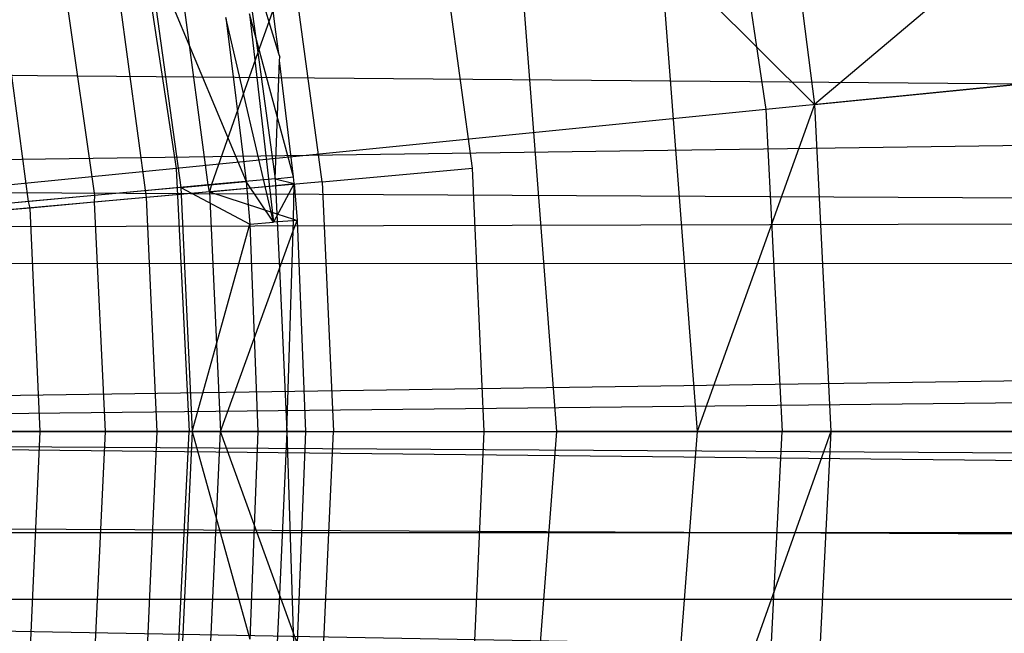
# Model space of a CAD drawing. Extents: x 0.1 to 25.1, y -5.4 to 12.3.
# Tile 94 of 107: x 14.508 to 15.257, y 0.425 to 0.892. Entities that reach past the tile are written whole.
import ezdxf

# ---------------------------------------------------------------- set-up
doc = ezdxf.new("R2010")
doc.units = 0
doc.header["$LTSCALE"] = 2.54
doc.layers.get('0').update_dxf_attribs({"color": 13, "linetype": 'CONTINUOUS'})

# ---------------------------------------------------------------- blocks, each defined once
blk = doc.blocks.new('GRUPUJ_1')
at = {"color": 0}
for p, q in [((15.38236, 6.58082, 7.59504), (14.98717, 6.24701, 7.37045)), ((15.38236, 6.58082, 7.59504), (14.98717, 6.24701, 7.37045)), ((14.9137, 6.48608, 18.29638), (14.95029, 6.24332, 18.29638)), ((14.9137, 6.48608, 18.29638), (14.95029, 6.24332, 18.29638)), ((14.47181, 6.39675, 18.47771), (14.5017, 6.19844, 18.47771)), ((14.47181, 6.39675, 18.47771), (14.5017, 6.19844, 18.47771)), ((14.72707, 6.19858, 7.225), (14.70013, 6.3974, 7.225)), ((14.72707, 6.19858, 7.225), (14.70013, 6.3974, 7.225)), ((14.61278, 6.18829, 7.10368), (14.58723, 6.37691, 7.10368)), ((14.61278, 6.18829, 7.10368), (14.58723, 6.37691, 7.10368)), ((14.97029, 6.3797, 7.37045), (14.98717, 6.24701, 7.37045)), ((14.97029, 6.3797, 7.37045), (14.98717, 6.24701, 7.37045)), ((14.47972, 6.36821, 7.20851), (14.55499, 6.18856, 7.25948)), ((14.47972, 6.36821, 7.20851), (14.55499, 6.18856, 7.25948)), ((14.47972, 6.36821, 7.20851), (14.50542, 6.18397, 7.20851)), ((14.47972, 6.36821, 7.20851), (14.50542, 6.18397, 7.20851)), ((14.52598, 6.18589, 7.15973), (14.50265, 6.36156, 7.15925)), ((14.52598, 6.18589, 7.15973), (14.50265, 6.36156, 7.15925)), ((14.86979, 6.36417, 7.3365), (14.89789, 5.99814, 7.3365)), ((14.98717, 6.24701, 7.37045), (14.86979, 6.36417, 7.3365)), ((14.98717, 6.24701, 7.37045), (14.86979, 6.36417, 7.3365)), ((14.86979, 6.36417, 7.3365), (14.89789, 5.99814, 7.3365)), ((13.04315, 6.18684, 5.54315), (25, 6.35265, 5.45271)), ((13.04315, 6.18684, 5.54315), (25, 6.35265, 5.45271)), ((14.47932, 6.17628, 6.97766), (14.45539, 6.35299, 6.97766)), ((14.47932, 6.17628, 6.97766), (14.45539, 6.35299, 6.97766)), ((14.41575, 6.34578, 7.07694), (14.43954, 6.17786, 7.07654)), ((14.41575, 6.34578, 7.07694), (14.43954, 6.17786, 7.07654)), ((14.79129, 5.99814, 7.325), (14.76444, 6.3479, 7.325)), ((14.79129, 5.99814, 7.325), (14.76444, 6.3479, 7.325)), ((14.38956, 6.17325, 7.03313), (14.36779, 6.33709, 7.03264)), ((14.38956, 6.17325, 7.03313), (14.36779, 6.33709, 7.03264)), ((14.55809, 6.32866, 7.20998), (14.56391, 6.28659, 7.21002)), ((14.55809, 6.32866, 7.20998), (14.56391, 6.28659, 7.21002)), ((14.55809, 6.32866, 7.20998), (14.56391, 6.28659, 7.21002)), ((14.56853, 6.32267, 7.21899), (14.57234, 6.31006, 7.22093)), ((14.56853, 6.32267, 7.21899), (14.57234, 6.31006, 7.22093)), ((14.57579, 6.1575, 7.24224), (14.53961, 6.31317, 7.25948)), ((14.53961, 6.31317, 7.25948), (14.55499, 6.18856, 7.25948)), ((14.57579, 6.1575, 7.24224), (14.53961, 6.31317, 7.25948)), ((14.53961, 6.31317, 7.25948), (14.55499, 6.18856, 7.25948)), ((14.5575, 6.31594, 7.24224), (14.57579, 6.1575, 7.24224)), ((14.59104, 6.1919, 7.225), (14.5575, 6.31594, 7.24224)), ((14.5575, 6.31594, 7.24224), (14.57579, 6.1575, 7.24224)), ((14.59104, 6.1919, 7.225), (14.5575, 6.31594, 7.24224)), ((14.57539, 6.3187, 7.225), (14.57234, 6.31006, 7.22093)), ((14.57539, 6.3187, 7.225), (14.57234, 6.31006, 7.22093)), ((14.57539, 6.3187, 7.225), (14.57716, 6.30418, 7.225)), ((14.57539, 6.3187, 7.225), (14.57716, 6.30418, 7.225)), ((14.57539, 6.3187, 7.225), (14.57716, 6.30418, 7.225)), ((14.57234, 6.31006, 7.22093), (14.56391, 6.28659, 7.21002)), ((14.57234, 6.31006, 7.22093), (14.56391, 6.28659, 7.21002)), ((14.57234, 6.31006, 7.22093), (14.56391, 6.28659, 7.21002)), ((14.57234, 6.31006, 7.22093), (14.57958, 6.28579, 7.2248)), ((14.57234, 6.31006, 7.22093), (14.57958, 6.28579, 7.2248)), ((14.57234, 6.31006, 7.22093), (14.57958, 6.28579, 7.2248)), ((14.57716, 6.30418, 7.225), (14.57958, 6.28579, 7.2248)), ((14.57716, 6.30418, 7.225), (14.57958, 6.28579, 7.2248)), ((14.57716, 6.30418, 7.225), (14.57958, 6.28579, 7.2248)), ((14.98717, 6.24701, 7.37045), (15.42605, 6.29093, 7.59504)), ((14.98717, 6.24701, 7.37045), (15.42605, 6.29093, 7.59504)), ((14.56391, 6.28659, 7.21002), (14.52869, 6.18615, 7.16239)), ((14.56391, 6.28659, 7.21002), (14.52869, 6.18615, 7.16239)), ((14.56391, 6.28659, 7.21002), (14.52869, 6.18615, 7.16239)), ((14.56391, 6.28659, 7.21002), (14.52869, 6.18615, 7.16239)), ((14.56391, 6.28659, 7.21002), (14.57701, 6.1906, 7.21031)), ((14.56391, 6.28659, 7.21002), (14.57701, 6.1906, 7.21031)), ((14.57958, 6.28579, 7.2248), (14.58058, 6.2831, 7.225)), ((14.57958, 6.28579, 7.2248), (14.58058, 6.2831, 7.225)), ((14.57958, 6.28579, 7.2248), (14.58058, 6.2831, 7.225)), ((14.57958, 6.28579, 7.2248), (14.58058, 6.2831, 7.225)), ((14.58027, 6.28046, 7.22479), (14.58058, 6.2831, 7.225)), ((14.58027, 6.28046, 7.22479), (14.58058, 6.2831, 7.225)), ((14.58027, 6.28046, 7.22479), (14.58058, 6.2831, 7.225)), ((14.58027, 6.28046, 7.22479), (14.58058, 6.2831, 7.225)), ((15.38458, 6.28678, 18.07818), (14.95029, 6.24332, 18.29638)), ((15.38458, 6.28678, 18.07818), (14.95029, 6.24332, 18.29638)), ((12.78446, 6.2826, 4.50029), (25, 6.18084, 4.4548)), ((12.78446, 6.2826, 4.50029), (25, 6.18084, 4.4548)), ((14.57701, 6.1906, 7.21031), (14.58027, 6.28046, 7.22479)), ((14.57701, 6.1906, 7.21031), (14.58027, 6.28046, 7.22479)), ((14.59104, 6.1919, 7.225), (14.58027, 6.28046, 7.22479)), ((14.59104, 6.1919, 7.225), (14.58027, 6.28046, 7.22479)), ((14.59104, 6.1919, 7.225), (14.58027, 6.28046, 7.22479)), ((14.59104, 6.1919, 7.225), (14.58027, 6.28046, 7.22479)), ((14.98717, 6.24701, 7.37045), (14.89789, 5.99814, 7.3365)), ((14.98717, 6.24701, 7.37045), (14.89789, 5.99814, 7.3365)), ((14.98717, 6.24701, 7.37045), (14.99959, 5.99814, 7.37045)), ((14.98717, 6.24701, 7.37045), (14.99959, 5.99814, 7.37045)), ((14.95029, 6.24332, 18.29638), (14.5017, 6.19844, 18.47771)), ((14.95029, 6.24332, 18.29638), (14.5017, 6.19844, 18.47771)), ((14.95029, 6.24332, 18.29638), (14.96253, 5.99814, 18.29638)), ((14.95029, 6.24332, 18.29638), (14.96253, 5.99814, 18.29638)), ((14.5017, 6.19844, 18.47771), (14.04194, 6.15243, 18.62143)), ((14.5017, 6.19844, 18.47771), (14.04194, 6.15243, 18.62143)), ((14.5017, 6.19844, 18.47771), (14.5117, 5.99814, 18.47771)), ((14.5017, 6.19844, 18.47771), (14.5117, 5.99814, 18.47771)), ((14.61278, 6.18829, 7.10368), (14.72707, 6.19858, 7.225)), ((14.61278, 6.18829, 7.10368), (14.72707, 6.19858, 7.225)), ((14.73607, 5.99814, 7.225), (14.72707, 6.19858, 7.225)), ((14.73607, 5.99814, 7.225), (14.72707, 6.19858, 7.225)), ((13.04315, 6.18684, 5.54315), (25, 6.12497, 5.56084)), ((13.04315, 6.18684, 5.54315), (25, 6.12497, 5.56084)), ((14.52598, 6.18589, 7.15973), (14.43954, 6.17786, 7.07654)), ((14.52598, 6.18589, 7.15973), (14.43954, 6.17786, 7.07654)), ((14.61278, 6.18829, 7.10368), (14.47932, 6.17628, 6.97766)), ((14.61278, 6.18829, 7.10368), (14.47932, 6.17628, 6.97766)), ((14.50542, 6.18397, 7.20851), (14.55499, 6.18856, 7.25948)), ((14.50542, 6.18397, 7.20851), (14.55499, 6.18856, 7.25948)), ((14.52869, 6.18615, 7.16239), (14.52598, 6.18589, 7.15973)), ((14.52869, 6.18615, 7.16239), (14.52598, 6.18589, 7.15973)), ((14.52716, 6.18058, 7.15925), (14.52598, 6.18589, 7.15973)), ((14.52716, 6.18058, 7.15925), (14.52598, 6.18589, 7.15973)), ((14.52869, 6.18615, 7.16239), (14.52716, 6.18058, 7.15925)), ((14.52869, 6.18615, 7.16239), (14.52716, 6.18058, 7.15925)), ((14.52716, 6.18058, 7.15925), (14.57722, 6.18544, 7.21034)), ((14.52716, 6.18058, 7.15925), (14.57722, 6.18544, 7.21034)), ((14.57701, 6.1906, 7.21031), (14.52869, 6.18615, 7.16239)), ((14.57701, 6.1906, 7.21031), (14.52869, 6.18615, 7.16239)), ((14.55499, 6.18856, 7.25948), (14.55774, 6.15612, 7.25948)), ((14.57579, 6.1575, 7.24224), (14.55499, 6.18856, 7.25948)), ((14.57579, 6.1575, 7.24224), (14.55499, 6.18856, 7.25948)), ((14.55499, 6.18856, 7.25948), (14.55774, 6.15612, 7.25948)), ((14.59151, 6.18683, 7.225), (14.57579, 6.1575, 7.24224)), ((14.59151, 6.18683, 7.225), (14.57579, 6.1575, 7.24224)), ((14.57701, 6.1906, 7.21031), (14.59104, 6.1919, 7.225)), ((14.57701, 6.1906, 7.21031), (14.59151, 6.18683, 7.225)), ((14.57701, 6.1906, 7.21031), (14.57722, 6.18544, 7.21034)), ((14.57701, 6.1906, 7.21031), (14.57722, 6.18544, 7.21034)), ((14.57722, 6.18544, 7.21034), (14.59151, 6.18683, 7.225)), ((14.57722, 6.18544, 7.21034), (14.59151, 6.18683, 7.225)), ((14.57722, 6.18544, 7.21034), (14.57842, 6.16384, 7.21014)), ((14.57722, 6.18544, 7.21034), (14.57842, 6.16384, 7.21014)), ((14.57722, 6.18544, 7.21034), (14.57842, 6.16384, 7.21014)), ((14.57722, 6.18544, 7.21034), (14.57842, 6.16384, 7.21014)), ((14.59095, 6.15974, 7.22264), (14.59151, 6.18683, 7.225)), ((14.59095, 6.15974, 7.22264), (14.59151, 6.18683, 7.225)), ((14.59151, 6.18683, 7.225), (14.59104, 6.1919, 7.225)), ((14.59151, 6.18683, 7.225), (14.59104, 6.1919, 7.225)), ((14.59151, 6.18683, 7.225), (14.59104, 6.1919, 7.225)), ((14.59151, 6.18683, 7.225), (14.59384, 6.15889, 7.225)), ((14.59151, 6.18683, 7.225), (14.59384, 6.15889, 7.225)), ((14.59151, 6.18683, 7.225), (14.59384, 6.15889, 7.225)), ((14.59151, 6.18683, 7.225), (14.59384, 6.15889, 7.225)), ((14.61278, 6.18829, 7.10368), (14.62132, 5.99814, 7.10368)), ((14.61278, 6.18829, 7.10368), (14.62132, 5.99814, 7.10368)), ((25, 6.18084, 4.4548), (12.5, 5.99814, 4.425)), ((25, 6.18084, 4.4548), (12.5, 5.99814, 4.425)), ((25, 6.18084, 4.4548), (12.65153, 6.14967, 4.44533)), ((25, 6.18084, 4.4548), (12.65153, 6.14967, 4.44533)), ((14.50542, 6.18397, 7.20851), (14.37097, 6.17151, 7.08212)), ((14.50542, 6.18397, 7.20851), (14.37097, 6.17151, 7.08212)), ((14.52716, 6.18058, 7.15925), (14.43937, 6.17266, 7.07699)), ((14.52716, 6.18058, 7.15925), (14.43937, 6.17266, 7.07699)), ((14.50542, 6.18397, 7.20851), (14.51401, 5.99814, 7.20851)), ((14.50542, 6.18397, 7.20851), (14.55774, 6.15612, 7.25948)), ((14.50542, 6.18397, 7.20851), (14.51401, 5.99814, 7.20851)), ((14.50542, 6.18397, 7.20851), (14.55774, 6.15612, 7.25948)), ((14.52716, 6.18058, 7.15925), (14.53536, 5.99814, 7.15925)), ((14.52716, 6.18058, 7.15925), (14.57842, 6.16384, 7.21014)), ((14.52716, 6.18058, 7.15925), (14.53536, 5.99814, 7.15925)), ((14.52716, 6.18058, 7.15925), (14.57842, 6.16384, 7.21014)), ((14.38956, 6.17325, 7.03313), (14.29313, 6.16429, 6.95188)), ((14.38956, 6.17325, 7.03313), (14.29313, 6.16429, 6.95188)), ((14.47932, 6.17628, 6.97766), (14.32885, 6.16274, 6.85262)), ((14.47932, 6.17628, 6.97766), (14.32885, 6.16274, 6.85262)), ((14.43954, 6.17786, 7.07654), (14.38956, 6.17325, 7.03313)), ((14.43954, 6.17786, 7.07654), (14.38956, 6.17325, 7.03313)), ((14.39066, 6.1683, 7.03264), (14.38956, 6.17325, 7.03313)), ((14.39066, 6.1683, 7.03264), (14.38956, 6.17325, 7.03313)), ((14.43937, 6.17266, 7.07699), (14.39066, 6.1683, 7.03264)), ((14.43937, 6.17266, 7.07699), (14.39066, 6.1683, 7.03264)), ((14.43954, 6.17786, 7.07654), (14.43937, 6.17266, 7.07699)), ((14.43954, 6.17786, 7.07654), (14.43937, 6.17266, 7.07699)), ((14.43937, 6.17266, 7.07699), (14.44785, 5.99814, 7.07654)), ((14.43937, 6.17266, 7.07699), (14.44785, 5.99814, 7.07654)), ((14.43937, 6.17266, 7.07699), (14.44785, 5.99814, 7.07654)), ((14.43937, 6.17266, 7.07699), (14.44785, 5.99814, 7.07654)), ((14.48732, 5.99814, 6.97766), (14.47932, 6.17628, 6.97766)), ((14.48732, 5.99814, 6.97766), (14.47932, 6.17628, 6.97766)), ((14.39066, 6.1683, 7.03264), (14.29298, 6.15949, 6.95234)), ((14.39066, 6.1683, 7.03264), (14.29298, 6.15949, 6.95234)), ((14.3983, 5.99814, 7.03264), (14.39066, 6.1683, 7.03264)), ((14.3983, 5.99814, 7.03264), (14.39066, 6.1683, 7.03264)), ((14.57842, 6.16384, 7.21014), (14.59095, 6.15974, 7.22264)), ((14.57842, 6.16384, 7.21014), (14.58033, 6.12219, 7.21015)), ((14.57842, 6.16384, 7.21014), (14.58033, 6.12219, 7.21015)), ((14.57842, 6.16384, 7.21014), (14.59095, 6.15974, 7.22264)), ((14.57842, 6.16384, 7.21014), (14.59095, 6.15974, 7.22264)), ((14.57842, 6.16384, 7.21014), (14.59095, 6.15974, 7.22264)), ((14.57842, 6.16384, 7.21014), (14.58033, 6.12219, 7.21015)), ((14.57842, 6.16384, 7.21014), (14.58033, 6.12219, 7.21015)), ((14.51401, 5.99814, 7.20851), (14.55774, 6.15612, 7.25948)), ((14.51401, 5.99814, 7.20851), (14.55774, 6.15612, 7.25948)), ((14.55774, 6.15612, 7.25948), (14.57579, 6.1575, 7.24224)), ((14.55774, 6.15612, 7.25948), (14.57579, 6.1575, 7.24224)), ((14.55774, 6.15612, 7.25948), (14.56379, 5.99814, 7.25948)), ((14.55774, 6.15612, 7.25948), (14.56379, 5.99814, 7.25948)), ((14.59384, 6.15889, 7.225), (14.57579, 6.1575, 7.24224)), ((14.59384, 6.15889, 7.225), (14.57579, 6.1575, 7.24224)), ((14.59068, 6.15085, 7.22196), (14.59095, 6.15974, 7.22264)), ((14.59068, 6.15085, 7.22196), (14.59095, 6.15974, 7.22264)), ((14.59068, 6.15085, 7.22196), (14.59384, 6.15889, 7.225)), ((14.59068, 6.15085, 7.22196), (14.59384, 6.15889, 7.225)), ((14.59095, 6.15974, 7.22264), (14.59384, 6.15889, 7.225)), ((14.59095, 6.15974, 7.22264), (14.59384, 6.15889, 7.225)), ((14.59384, 6.15889, 7.225), (14.6, 5.99814, 7.225)), ((14.59384, 6.15889, 7.225), (14.6, 5.99814, 7.225)), ((14.59384, 6.15889, 7.225), (14.6, 5.99814, 7.225)), ((14.59384, 6.15889, 7.225), (14.6, 5.99814, 7.225)), ((14.58033, 6.12219, 7.21015), (14.59068, 6.15085, 7.22196)), ((14.58033, 6.12219, 7.21015), (14.59068, 6.15085, 7.22196)), ((14.58033, 6.12219, 7.21015), (14.59068, 6.15085, 7.22196)), ((14.58591, 5.99814, 7.21031), (14.59068, 6.15085, 7.22196)), ((14.58591, 5.99814, 7.21031), (14.59068, 6.15085, 7.22196)), ((14.58591, 5.99814, 7.21031), (14.59068, 6.15085, 7.22196)), ((25, 6.12497, 5.56084), (13.06058, 6.12611, 5.56058)), ((25, 6.12497, 5.56084), (13.06058, 6.12611, 5.56058)), ((13.075, 5.99814, 5.575), (25, 6.12497, 5.56084)), ((13.075, 5.99814, 5.575), (25, 6.12497, 5.56084)), ((14.53536, 5.99814, 7.15925), (14.58033, 6.12219, 7.21015)), ((14.53536, 5.99814, 7.15925), (14.58033, 6.12219, 7.21015)), ((14.53536, 5.99814, 7.15925), (14.58033, 6.12219, 7.21015)), ((14.58033, 6.12219, 7.21015), (14.58591, 5.99814, 7.21031)), ((14.58033, 6.12219, 7.21015), (14.58591, 5.99814, 7.21031)), ((25, 5.92113, 4.43018), (12.5, 5.99814, 4.425)), ((25, 5.92113, 4.43018), (12.5, 5.99814, 4.425)), ((13.075, 5.99814, 5.575), (25, 5.8713, 5.56084)), ((13.075, 5.99814, 5.575), (25, 5.8713, 5.56084)), ((14.04964, 5.99814, 18.62143), (14.5117, 5.99814, 18.47771)), ((14.04964, 5.99814, 18.62143), (14.5117, 5.99814, 18.47771)), ((14.33624, 5.99814, 6.85262), (14.48732, 5.99814, 6.97766)), ((14.33624, 5.99814, 6.85262), (14.48732, 5.99814, 6.97766)), ((14.3983, 5.99814, 7.03264), (14.34685, 5.99814, 6.99091)), ((14.3983, 5.99814, 7.03264), (14.34685, 5.99814, 6.99091)), ((14.3983, 5.99814, 7.03264), (14.34685, 5.99814, 6.99091)), ((14.3983, 5.99814, 7.03264), (14.34685, 5.99814, 6.99091)), ((14.37898, 5.99814, 7.08212), (14.51401, 5.99814, 7.20851)), ((14.37898, 5.99814, 7.08212), (14.51401, 5.99814, 7.20851)), ((14.39066, 5.82797, 7.03264), (14.3983, 5.99814, 7.03264)), ((14.39066, 5.82797, 7.03264), (14.3983, 5.99814, 7.03264)), ((14.42323, 5.99814, 7.05566), (14.3983, 5.99814, 7.03264)), ((14.42323, 5.99814, 7.05566), (14.3983, 5.99814, 7.03264)), ((14.42323, 5.99814, 7.05566), (14.3983, 5.99814, 7.03264)), ((14.42323, 5.99814, 7.05566), (14.3983, 5.99814, 7.03264)), ((14.44785, 5.99814, 7.07654), (14.42323, 5.99814, 7.05566)), ((14.44785, 5.99814, 7.07654), (14.42323, 5.99814, 7.05566)), ((14.44785, 5.99814, 7.07654), (14.42323, 5.99814, 7.05566)), ((14.44785, 5.99814, 7.07654), (14.42323, 5.99814, 7.05566)), ((14.44785, 5.99814, 7.07654), (14.43937, 5.82361, 7.07699)), ((14.44785, 5.99814, 7.07654), (14.43937, 5.82361, 7.07699)), ((14.44785, 5.99814, 7.07654), (14.43937, 5.82361, 7.07699)), ((14.44785, 5.99814, 7.07654), (14.43937, 5.82361, 7.07699)), ((14.48933, 5.99814, 7.11673), (14.44785, 5.99814, 7.07654)), ((14.48933, 5.99814, 7.11673), (14.44785, 5.99814, 7.07654)), ((14.48933, 5.99814, 7.11673), (14.44785, 5.99814, 7.07654)), ((14.48933, 5.99814, 7.11673), (14.44785, 5.99814, 7.07654)), ((14.47932, 5.81999, 6.97766), (14.48732, 5.99814, 6.97766)), ((14.47932, 5.81999, 6.97766), (14.48732, 5.99814, 6.97766)), ((14.48732, 5.99814, 6.97766), (14.62132, 5.99814, 7.10368)), ((14.48732, 5.99814, 6.97766), (14.62132, 5.99814, 7.10368)), ((14.53536, 5.99814, 7.15925), (14.48933, 5.99814, 7.11673)), ((14.53536, 5.99814, 7.15925), (14.48933, 5.99814, 7.11673)), ((14.53536, 5.99814, 7.15925), (14.48933, 5.99814, 7.11673)), ((14.53536, 5.99814, 7.15925), (14.48933, 5.99814, 7.11673)), ((14.5017, 5.79784, 18.47771), (14.5117, 5.99814, 18.47771)), ((14.5017, 5.79784, 18.47771), (14.5117, 5.99814, 18.47771)), ((14.51401, 5.99814, 7.20851), (14.50542, 5.81231, 7.20851)), ((14.51401, 5.99814, 7.20851), (14.50542, 5.81231, 7.20851)), ((14.5117, 5.99814, 18.47771), (14.96253, 5.99814, 18.29638)), ((14.5117, 5.99814, 18.47771), (14.96253, 5.99814, 18.29638)), ((14.51401, 5.99814, 7.20851), (14.56379, 5.99814, 7.25948)), ((14.51401, 5.99814, 7.20851), (14.55774, 5.84015, 7.25948)), ((14.51401, 5.99814, 7.20851), (14.56379, 5.99814, 7.25948)), ((14.51401, 5.99814, 7.20851), (14.55774, 5.84015, 7.25948)), ((14.52716, 5.81569, 7.15925), (14.53536, 5.99814, 7.15925)), ((14.52716, 5.81569, 7.15925), (14.53536, 5.99814, 7.15925)), ((14.58033, 5.87408, 7.21015), (14.53536, 5.99814, 7.15925)), ((14.58033, 5.87408, 7.21015), (14.53536, 5.99814, 7.15925)), ((14.57846, 5.99814, 7.20309), (14.53536, 5.99814, 7.15925)), ((14.58033, 5.87408, 7.21015), (14.53536, 5.99814, 7.15925)), ((14.57846, 5.99814, 7.20309), (14.53536, 5.99814, 7.15925)), ((14.56379, 5.99814, 7.25948), (14.55774, 5.84015, 7.25948)), ((14.56379, 5.99814, 7.25948), (14.55774, 5.84015, 7.25948)), ((14.56379, 5.99814, 7.25948), (14.6, 5.99814, 7.225)), ((14.56379, 5.99814, 7.25948), (14.6, 5.99814, 7.225)), ((14.58591, 5.99814, 7.21031), (14.57846, 5.99814, 7.20309)), ((14.58591, 5.99814, 7.21031), (14.57846, 5.99814, 7.20309)), ((14.58591, 5.99814, 7.21031), (14.58033, 5.87408, 7.21015)), ((14.58591, 5.99814, 7.21031), (14.58033, 5.87408, 7.21015)), ((14.6, 5.99814, 7.225), (14.58591, 5.99814, 7.21031)), ((14.58591, 5.99814, 7.21031), (14.59068, 5.84543, 7.22196)), ((14.6, 5.99814, 7.225), (14.58591, 5.99814, 7.21031)), ((14.58591, 5.99814, 7.21031), (14.59068, 5.84543, 7.22196)), ((14.58591, 5.99814, 7.21031), (14.59068, 5.84543, 7.22196)), ((14.6, 5.99814, 7.225), (14.58591, 5.99814, 7.21031)), ((14.6, 5.99814, 7.225), (14.58591, 5.99814, 7.21031)), ((14.6, 5.99814, 7.225), (14.59384, 5.83738, 7.225)), ((14.6, 5.99814, 7.225), (14.59384, 5.83738, 7.225)), ((14.6, 5.99814, 7.225), (14.59384, 5.83738, 7.225)), ((14.6, 5.99814, 7.225), (14.59384, 5.83738, 7.225)), ((14.61278, 5.80798, 7.10368), (14.62132, 5.99814, 7.10368)), ((14.61278, 5.80798, 7.10368), (14.62132, 5.99814, 7.10368)), ((14.62132, 5.99814, 7.10368), (14.73607, 5.99814, 7.225)), ((14.62132, 5.99814, 7.10368), (14.73607, 5.99814, 7.225)), ((14.72707, 5.7977, 7.225), (14.73607, 5.99814, 7.225)), ((14.72707, 5.7977, 7.225), (14.73607, 5.99814, 7.225)), ((14.76444, 5.64837, 7.325), (14.79129, 5.99814, 7.325)), ((14.76444, 5.64837, 7.325), (14.79129, 5.99814, 7.325)), ((14.89789, 5.99814, 7.3365), (14.79129, 5.99814, 7.325)), ((14.89789, 5.99814, 7.3365), (14.79129, 5.99814, 7.325)), ((14.89789, 5.99814, 7.3365), (14.86979, 5.6321, 7.3365)), ((14.99959, 5.99814, 7.37045), (14.86979, 5.6321, 7.3365)), ((14.99959, 5.99814, 7.37045), (14.86979, 5.6321, 7.3365)), ((14.89789, 5.99814, 7.3365), (14.86979, 5.6321, 7.3365)), ((14.99959, 5.99814, 7.37045), (14.89789, 5.99814, 7.3365)), ((14.99959, 5.99814, 7.37045), (14.89789, 5.99814, 7.3365)), ((14.95029, 5.75295, 18.29638), (14.96253, 5.99814, 18.29638)), ((14.95029, 5.75295, 18.29638), (14.96253, 5.99814, 18.29638)), ((14.96253, 5.99814, 18.29638), (15.39899, 5.99814, 18.07818)), ((14.96253, 5.99814, 18.29638), (15.39899, 5.99814, 18.07818)), ((14.99959, 5.99814, 7.37045), (14.98717, 5.74926, 7.37045)), ((14.99959, 5.99814, 7.37045), (14.98717, 5.74926, 7.37045)), ((15.44067, 5.99814, 7.59504), (14.99959, 5.99814, 7.37045)), ((15.44067, 5.99814, 7.59504), (14.99959, 5.99814, 7.37045)), ((13.07102, 5.9306, 5.571), (25, 5.8713, 5.56084)), ((13.07102, 5.9306, 5.571), (25, 5.8713, 5.56084)), ((25, 5.92113, 4.43018), (0, 5.92113, 4.43018)), ((25, 5.92113, 4.43018), (0, 5.92113, 4.43018)), ((13.06065, 5.8705, 5.56065), (25, 5.8713, 5.56084)), ((13.06065, 5.8705, 5.56065), (25, 5.8713, 5.56084)), ((14.58033, 5.87408, 7.21015), (14.57842, 5.83243, 7.21014)), ((14.58033, 5.87408, 7.21015), (14.57842, 5.83243, 7.21014)), ((14.58033, 5.87408, 7.21015), (14.57842, 5.83243, 7.21014)), ((14.58033, 5.87408, 7.21015), (14.57842, 5.83243, 7.21014)), ((14.59068, 5.84543, 7.22196), (14.58033, 5.87408, 7.21015)), ((14.59068, 5.84543, 7.22196), (14.58033, 5.87408, 7.21015)), ((14.59068, 5.84543, 7.22196), (14.58033, 5.87408, 7.21015)), ((13.06065, 5.8705, 5.56065), (25, 5.65227, 5.45935)), ((13.06065, 5.8705, 5.56065), (25, 5.65227, 5.45935)), ((14.59068, 5.84543, 7.22196), (14.59095, 5.83654, 7.22264)), ((14.59068, 5.84543, 7.22196), (14.59095, 5.83654, 7.22264)), ((14.59384, 5.83738, 7.225), (14.59068, 5.84543, 7.22196)), ((14.59384, 5.83738, 7.225), (14.59068, 5.84543, 7.22196))]:
    blk.add_line(p, q, dxfattribs=at)

msp = doc.modelspace()

# ---------------------------------------------------------------- block references
at = {"color": 0}
msp.add_blockref('GRUPUJ_1', (0.125, -5.41988, 0.188), dxfattribs=at)

doc.saveas('drawing.dxf')
